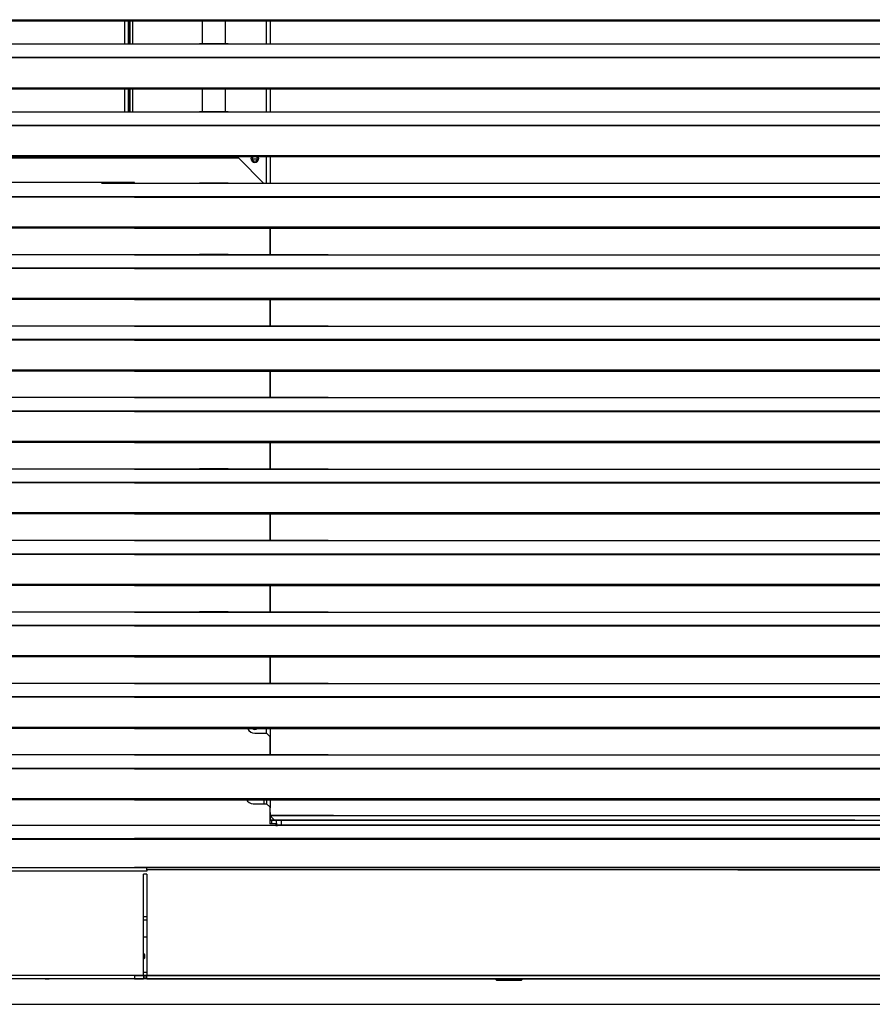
# Model space of a CAD drawing. Header units: millimetres. Extents: x 0 to 39025, y -31299 to 8400.
# Tile 115 of 256: x 15532 to 16084, y -25286 to -24649. Entities that reach past the tile are written whole.
import ezdxf

# ---------------------------------------------------------------- set-up
doc = ezdxf.new("R2010")
doc.units = ezdxf.units.MM
doc.layers.add('SREDNJICE_IN_TOCKE', color=252, linetype='Continuous')

# ---------------------------------------------------------------- blocks, each defined once
blk = doc.blocks.new('*U59')
at = {"lineweight": 25}
for points in [[(7.21, 637.03), (7.21, 637.03), (1142.79, 637.03), (1142.79, 637.03)], [(7.21, 636.38), (7.21, 636.38), (1142.79, 636.38), (1142.79, 636.38)], [(178.2, 636.38), (178.2, 636.38), (178.2, 621.43), (178.2, 621.43)], [(180.5, 636.38), (180.5, 636.38), (180.5, 621.43), (180.5, 621.43)], [(181.3, 621.43), (181.3, 621.43), (181.3, 636.38), (181.3, 636.38)], [(181.5, 636.38), (181.5, 636.38), (181.5, 621.43), (181.5, 621.43)], [(183.3, 636.38), (183.3, 636.38), (183.3, 621.43), (183.3, 621.43)], [(228.5, 636.38), (228.5, 636.38), (228.5, 621.5), (228.5, 621.5)], [(243.5, 621.5), (243.5, 621.5), (243.5, 636.38), (243.5, 636.38)], [(270, 621.43), (270, 621.43), (270, 636.38), (270, 636.38)], [(272.5, 636.38), (272.5, 636.38), (272.5, 621.43), (272.5, 621.43)], [(42, 621.43), (42, 621.43), (225, 621.43), (225, 621.43)], [(225, 621.43), (225, 621.43), (247, 621.43), (247, 621.43)], [(245.31, 621.5), (245.31, 621.5), (226.65, 621.5), (226.65, 621.5)], [(247, 621.43), (247, 621.43), (818, 621.43), (818, 621.43)], [(16.21, 612.71), (16.21, 612.71), (1133.33, 612.71), (1133.33, 612.71)], [(16.21, 612.49), (16.21, 612.49), (1133.33, 612.49), (1133.33, 612.49)], [(7.21, 593.07), (7.21, 593.07), (1142.79, 593.07), (1142.79, 593.07)], [(7.21, 592.41), (7.21, 592.41), (1142.79, 592.41), (1142.79, 592.41)], [(178.2, 592.41), (178.2, 592.41), (178.2, 577.45), (178.2, 577.45)], [(180.5, 592.41), (180.5, 592.41), (180.5, 577.45), (180.5, 577.45)], [(181.3, 577.45), (181.3, 577.45), (181.3, 592.41), (181.3, 592.41)], [(181.5, 592.41), (181.5, 592.41), (181.5, 577.45), (181.5, 577.45)], [(183.3, 592.41), (183.3, 592.41), (183.3, 577.45), (183.3, 577.45)], [(228.5, 592.41), (228.5, 592.41), (228.5, 577.53), (228.5, 577.53)], [(243.5, 577.53), (243.5, 577.53), (243.5, 592.41), (243.5, 592.41)], [(270, 577.45), (270, 577.45), (270, 592.41), (270, 592.41)], [(272.5, 592.41), (272.5, 592.41), (272.5, 577.45), (272.5, 577.45)], [(42, 577.45), (42, 577.45), (225, 577.45), (225, 577.45)], [(225, 577.45), (225, 577.45), (247, 577.45), (247, 577.45)], [(245.31, 577.53), (245.31, 577.53), (226.65, 577.53), (226.65, 577.53)], [(247, 577.45), (247, 577.45), (818, 577.45), (818, 577.45)], [(16.21, 568.74), (16.21, 568.74), (1133.33, 568.74), (1133.33, 568.74)], [(16.21, 568.52), (16.21, 568.52), (1133.33, 568.52), (1133.33, 568.52)], [(7.21, 549.09), (7.21, 549.09), (1142.79, 549.09), (1142.79, 549.09)], [(7.21, 548.44), (7.21, 548.44), (1142.79, 548.44), (1142.79, 548.44)], [(160.5, 548.44), (160.5, 548.44), (160.5, 547.35), (160.5, 547.35)], [(161.5, 548.44), (161.5, 548.44), (161.5, 547.35), (161.5, 547.35)], [(270, 531.21), (270, 531.21), (270, 548.44), (270, 548.44)], [(272.5, 548.44), (272.5, 548.44), (272.5, 531.21), (272.5, 531.21)], [(252.12, 547.35), (252.12, 547.35), (19.96, 547.35), (19.96, 547.35)], [(252.12, 547.35), (252.12, 547.35), (268.17, 531.21), (268.17, 531.21)], [(264.14, 546.79), (264.14, 546.79), (260.86, 546.79), (260.86, 546.79)], [(184.7, 531.77), (184.7, 531.77), (24.12, 531.77), (24.12, 531.77)], [(163, 531.77), (163, 531.77), (163.5, 531.26), (163.5, 531.26)], [(163.5, 531.26), (163.5, 531.26), (184.7, 531.26), (184.7, 531.26)], [(184.7, 531.21), (184.7, 531.21), (184.7, 531.77), (184.7, 531.77)], [(184.7, 531.21), (184.7, 531.21), (225, 531.21), (225, 531.21)], [(225, 531.21), (225, 531.21), (247, 531.21), (247, 531.21)], [(245.31, 531.29), (245.31, 531.29), (226.65, 531.29), (226.65, 531.29)], [(247, 531.21), (247, 531.21), (818, 531.21), (818, 531.21)], [(965.3, 522.5), (965.3, 522.5), (16.67, 522.5), (16.67, 522.5)], [(184.7, 522.5), (184.7, 522.5), (1133.33, 522.5), (1133.33, 522.5)], [(965.3, 522.28), (965.3, 522.28), (16.67, 522.28), (16.67, 522.28)], [(184.7, 522.28), (184.7, 522.28), (1133.33, 522.28), (1133.33, 522.28)], [(965.3, 502.85), (965.3, 502.85), (7.21, 502.85), (7.21, 502.85)], [(965.3, 502.2), (965.3, 502.2), (7.21, 502.2), (7.21, 502.2)], [(184.7, 502.85), (184.7, 502.85), (1142.79, 502.85), (1142.79, 502.85)], [(184.7, 502.2), (184.7, 502.2), (1142.79, 502.2), (1142.79, 502.2)], [(272.11, 502.2), (272.11, 502.2), (272.11, 484.97), (272.11, 484.97)], [(272.5, 502.2), (272.5, 502.2), (272.5, 484.97), (272.5, 484.97)], [(310, 484.97), (310, 484.97), (42, 484.97), (42, 484.97)], [(184.7, 484.97), (184.7, 484.97), (225, 484.97), (225, 484.97)], [(225, 484.97), (225, 484.97), (247, 484.97), (247, 484.97)], [(245.31, 485.06), (245.31, 485.06), (226.65, 485.06), (226.65, 485.06)], [(247, 484.97), (247, 484.97), (818, 484.97), (818, 484.97)], [(965.3, 476.27), (965.3, 476.27), (16.67, 476.27), (16.67, 476.27)], [(965.3, 476.05), (965.3, 476.05), (16.67, 476.05), (16.67, 476.05)], [(184.7, 476.27), (184.7, 476.27), (1133.33, 476.27), (1133.33, 476.27)], [(184.7, 476.05), (184.7, 476.05), (1133.33, 476.05), (1133.33, 476.05)], [(965.3, 456.62), (965.3, 456.62), (7.21, 456.62), (7.21, 456.62)], [(965.3, 455.96), (965.3, 455.96), (7.21, 455.96), (7.21, 455.96)], [(184.7, 456.62), (184.7, 456.62), (1142.79, 456.62), (1142.79, 456.62)], [(184.7, 455.96), (184.7, 455.96), (184.7, 456.62), (184.7, 456.62)], [(184.7, 455.96), (184.7, 455.96), (1142.79, 455.96), (1142.79, 455.96)], [(272.11, 455.96), (272.11, 455.96), (272.11, 438.74), (272.11, 438.74)], [(272.5, 455.96), (272.5, 455.96), (272.5, 438.74), (272.5, 438.74)], [(310, 438.74), (310, 438.74), (42, 438.74), (42, 438.74)], [(184.7, 438.74), (184.7, 438.74), (225, 438.74), (225, 438.74)], [(225, 438.74), (225, 438.74), (247, 438.74), (247, 438.74)], [(245.31, 438.82), (245.31, 438.82), (226.65, 438.82), (226.65, 438.82)], [(247, 438.74), (247, 438.74), (818, 438.74), (818, 438.74)], [(965.3, 430.04), (965.3, 430.04), (16.67, 430.04), (16.67, 430.04)], [(965.3, 429.81), (965.3, 429.81), (16.67, 429.81), (16.67, 429.81)], [(184.7, 430.04), (184.7, 430.04), (1133.33, 430.04), (1133.33, 430.04)], [(184.7, 429.81), (184.7, 429.81), (1133.33, 429.81), (1133.33, 429.81)], [(965.3, 410.38), (965.3, 410.38), (7.21, 410.38), (7.21, 410.38)], [(965.3, 409.73), (965.3, 409.73), (7.21, 409.73), (7.21, 409.73)], [(184.7, 410.38), (184.7, 410.38), (1142.79, 410.38), (1142.79, 410.38)], [(184.7, 409.73), (184.7, 409.73), (1142.79, 409.73), (1142.79, 409.73)], [(272.11, 409.73), (272.11, 409.73), (272.11, 392.51), (272.11, 392.51)], [(272.5, 409.73), (272.5, 409.73), (272.5, 392.51), (272.5, 392.51)], [(310, 392.51), (310, 392.51), (42, 392.51), (42, 392.51)], [(184.7, 392.51), (184.7, 392.51), (225, 392.51), (225, 392.51)], [(225, 392.51), (225, 392.51), (247, 392.51), (247, 392.51)], [(245.31, 392.58), (245.31, 392.58), (226.65, 392.58), (226.65, 392.58)], [(247, 392.51), (247, 392.51), (818, 392.51), (818, 392.51)], [(965.3, 383.8), (965.3, 383.8), (16.67, 383.8), (16.67, 383.8)], [(965.3, 383.58), (965.3, 383.58), (16.67, 383.58), (16.67, 383.58)], [(184.7, 383.8), (184.7, 383.8), (1133.33, 383.8), (1133.33, 383.8)], [(184.7, 383.58), (184.7, 383.58), (1133.33, 383.58), (1133.33, 383.58)], [(965.3, 364.15), (965.3, 364.15), (7.21, 364.15), (7.21, 364.15)], [(965.3, 363.49), (965.3, 363.49), (7.21, 363.49), (7.21, 363.49)], [(184.7, 364.15), (184.7, 364.15), (1142.79, 364.15), (1142.79, 364.15)], [(184.7, 363.49), (184.7, 363.49), (1142.79, 363.49), (1142.79, 363.49)], [(272.11, 363.49), (272.11, 363.49), (272.11, 346.27), (272.11, 346.27)], [(272.5, 363.49), (272.5, 363.49), (272.5, 346.27), (272.5, 346.27)], [(310, 346.27), (310, 346.27), (42, 346.27), (42, 346.27)], [(184.7, 346.27), (184.7, 346.27), (225, 346.27), (225, 346.27)], [(225, 346.27), (225, 346.27), (247, 346.27), (247, 346.27)], [(245.31, 346.35), (245.31, 346.35), (226.65, 346.35), (226.65, 346.35)], [(247, 346.27), (247, 346.27), (818, 346.27), (818, 346.27)], [(965.3, 337.56), (965.3, 337.56), (16.67, 337.56), (16.67, 337.56)], [(965.3, 337.34), (965.3, 337.34), (16.67, 337.34), (16.67, 337.34)], [(184.7, 337.56), (184.7, 337.56), (1133.33, 337.56), (1133.33, 337.56)], [(184.7, 337.34), (184.7, 337.34), (1133.33, 337.34), (1133.33, 337.34)], [(965.3, 317.91), (965.3, 317.91), (7.21, 317.91), (7.21, 317.91)], [(965.3, 317.26), (965.3, 317.26), (7.21, 317.26), (7.21, 317.26)], [(184.7, 317.91), (184.7, 317.91), (1142.79, 317.91), (1142.79, 317.91)], [(184.7, 317.26), (184.7, 317.26), (1142.79, 317.26), (1142.79, 317.26)], [(272.11, 317.26), (272.11, 317.26), (272.11, 300.04), (272.11, 300.04)], [(272.5, 317.26), (272.5, 317.26), (272.5, 300.04), (272.5, 300.04)], [(310, 300.04), (310, 300.04), (42, 300.04), (42, 300.04)], [(184.7, 300.04), (184.7, 300.04), (225, 300.04), (225, 300.04)], [(225, 300.04), (225, 300.04), (247, 300.04), (247, 300.04)], [(245.31, 300.12), (245.31, 300.12), (226.65, 300.12), (226.65, 300.12)], [(247, 300.04), (247, 300.04), (818, 300.04), (818, 300.04)], [(965.3, 291.32), (965.3, 291.32), (16.67, 291.32), (16.67, 291.32)], [(965.3, 291.1), (965.3, 291.1), (16.67, 291.1), (16.67, 291.1)], [(184.7, 291.32), (184.7, 291.32), (1133.33, 291.32), (1133.33, 291.32)], [(184.7, 291.1), (184.7, 291.1), (1133.33, 291.1), (1133.33, 291.1)], [(965.3, 271.68), (965.3, 271.68), (7.21, 271.68), (7.21, 271.68)], [(965.3, 271.02), (965.3, 271.02), (7.21, 271.02), (7.21, 271.02)], [(184.7, 271.68), (184.7, 271.68), (1142.79, 271.68), (1142.79, 271.68)], [(184.7, 271.02), (184.7, 271.02), (1142.79, 271.02), (1142.79, 271.02)], [(272.11, 271.02), (272.11, 271.02), (272.11, 253.8), (272.11, 253.8)], [(272.5, 271.02), (272.5, 271.02), (272.5, 253.8), (272.5, 253.8)], [(310, 253.8), (310, 253.8), (42, 253.8), (42, 253.8)], [(184.7, 253.8), (184.7, 253.8), (225, 253.8), (225, 253.8)], [(225, 253.8), (225, 253.8), (247, 253.8), (247, 253.8)], [(245.31, 253.88), (245.31, 253.88), (226.65, 253.88), (226.65, 253.88)], [(247, 253.8), (247, 253.8), (818, 253.8), (818, 253.8)], [(965.3, 245.09), (965.3, 245.09), (16.67, 245.09), (16.67, 245.09)], [(965.3, 244.87), (965.3, 244.87), (16.67, 244.87), (16.67, 244.87)], [(184.7, 245.09), (184.7, 245.09), (1133.33, 245.09), (1133.33, 245.09)], [(184.7, 244.87), (184.7, 244.87), (1133.33, 244.87), (1133.33, 244.87)], [(965.3, 225.44), (965.3, 225.44), (7.21, 225.44), (7.21, 225.44)], [(965.3, 224.79), (965.3, 224.79), (7.21, 224.79), (7.21, 224.79)], [(184.7, 225.44), (184.7, 225.44), (1142.79, 225.44), (1142.79, 225.44)], [(184.7, 224.79), (184.7, 224.79), (1142.79, 224.79), (1142.79, 224.79)], [(272.11, 224.79), (272.11, 224.79), (272.11, 207.56), (272.11, 207.56)], [(272.5, 224.79), (272.5, 224.79), (272.5, 207.56), (272.5, 207.56)], [(310, 207.56), (310, 207.56), (42, 207.56), (42, 207.56)], [(184.7, 207.56), (184.7, 207.56), (225, 207.56), (225, 207.56)], [(225, 207.56), (225, 207.56), (247, 207.56), (247, 207.56)], [(245.31, 207.64), (245.31, 207.64), (226.65, 207.64), (226.65, 207.64)], [(247, 207.56), (247, 207.56), (818, 207.56), (818, 207.56)], [(965.3, 198.86), (965.3, 198.86), (16.67, 198.86), (16.67, 198.86)], [(965.3, 198.64), (965.3, 198.64), (16.67, 198.64), (16.67, 198.64)], [(184.7, 198.86), (184.7, 198.86), (1133.33, 198.86), (1133.33, 198.86)], [(184.7, 198.64), (184.7, 198.64), (1133.33, 198.64), (1133.33, 198.64)], [(965.3, 179.2), (965.3, 179.2), (7.21, 179.2), (7.21, 179.2)], [(965.3, 178.55), (965.3, 178.55), (7.21, 178.55), (7.21, 178.55)], [(184.7, 179.2), (184.7, 179.2), (1142.79, 179.2), (1142.79, 179.2)], [(184.7, 178.55), (184.7, 178.55), (1142.79, 178.55), (1142.79, 178.55)], [(270, 175.35), (270, 175.35), (270, 178.55), (270, 178.55)], [(272.5, 178.55), (272.5, 178.55), (272.5, 161.33), (272.5, 161.33)], [(262.5, 175.35), (262.5, 175.35), (270.12, 175.35), (270.12, 175.35)], [(272.11, 173.34), (272.11, 173.34), (270.12, 175.35), (270.12, 175.35)], [(272.11, 173.34), (272.11, 173.34), (272.11, 161.33), (272.11, 161.33)], [(310, 161.33), (310, 161.33), (42, 161.33), (42, 161.33)], [(184.7, 161.33), (184.7, 161.33), (225, 161.33), (225, 161.33)], [(225, 161.33), (225, 161.33), (247, 161.33), (247, 161.33)], [(245.31, 161.41), (245.31, 161.41), (226.65, 161.41), (226.65, 161.41)], [(247, 161.33), (247, 161.33), (818, 161.33), (818, 161.33)], [(965.3, 152.62), (965.3, 152.62), (16.67, 152.62), (16.67, 152.62)], [(965.3, 152.4), (965.3, 152.4), (16.67, 152.4), (16.67, 152.4)], [(184.7, 152.62), (184.7, 152.62), (1133.33, 152.62), (1133.33, 152.62)], [(184.7, 152.4), (184.7, 152.4), (1133.33, 152.4), (1133.33, 152.4)], [(965.3, 132.97), (965.3, 132.97), (7.21, 132.97), (7.21, 132.97)], [(965.3, 132.31), (965.3, 132.31), (7.21, 132.31), (7.21, 132.31)], [(184.7, 132.97), (184.7, 132.97), (1142.79, 132.97), (1142.79, 132.97)], [(184.7, 132.31), (184.7, 132.31), (1142.79, 132.31), (1142.79, 132.31)], [(261.5, 129.73), (261.5, 129.73), (270.12, 129.73), (270.12, 129.73)], [(268.5, 129.73), (268.5, 129.73), (268.5, 132.31), (268.5, 132.31)], [(270, 132.31), (270, 132.31), (270, 129.73), (270, 129.73)], [(272.11, 127.71), (272.11, 127.71), (270.12, 129.73), (270.12, 129.73)], [(272.11, 127.71), (272.11, 127.71), (272.11, 117.61), (272.11, 117.61)], [(272.5, 132.31), (272.5, 132.31), (272.5, 127.11), (272.5, 127.11)], [(272.11, 124.1), (272.11, 124.1), (272.5, 124.1), (272.5, 124.1)], [(272.5, 122.08), (272.5, 122.08), (272.11, 122.08), (272.11, 122.08)], [(313.5, 122.08), (313.5, 122.08), (297.02, 122.08), (272.11, 122.08)], [(272.5, 124.1), (272.5, 124.1), (272.5, 127.11), (272.5, 127.11)], [(272.5, 124.1), (272.5, 124.1), (272.5, 122.08), (272.5, 122.08)], [(272.5, 122.08), (272.5, 122.08), (272.5, 119.07), (272.5, 119.07)], [(272.5, 122.08), (272.5, 122.08), (821.5, 122.08), (821.5, 122.08)], [(273.28, 121.07), (273.28, 121.07), (272.5, 121.07), (272.5, 121.07)], [(273.28, 121), (273.28, 121), (273.28, 122.08), (273.28, 122.08)], [(57.51, 116), (57.51, 116), (872.89, 116), (872.89, 116)], [(57.51, 115.9), (57.51, 115.9), (872.89, 115.9), (872.89, 115.9)], [(272.11, 119.09), (296.98, 119.09), (313.5, 119.09), (313.5, 119.09)], [(272.11, 119.07), (272.11, 119.07), (273.5, 119.07), (273.5, 119.07)], [(313.5, 119.07), (313.5, 119.07), (297.02, 119.07), (272.11, 119.07)], [(276.11, 116.66), (276.11, 116.66), (272.11, 116.66), (272.11, 116.66)], [(650.87, 119.09), (650.87, 119.09), (272.5, 119.09), (272.5, 119.09)], [(273.28, 121), (273.28, 121), (275.17, 119.09), (275.17, 119.09)], [(273.59, 116.66), (273.59, 116.66), (273.5, 119.07), (273.5, 119.07)], [(276.11, 116.66), (276.11, 116.66), (276.11, 115.59), (276.11, 115.59)], [(276.11, 115.59), (276.11, 115.59), (277.11, 115.59), (277.11, 115.59)], [(276.63, 115.59), (276.63, 115.59), (276.51, 119.07), (276.51, 119.07)], [(1092.49, 116), (1092.49, 116), (277.11, 116), (277.11, 116)], [(277.11, 115.59), (277.11, 115.59), (277.11, 115.9), (277.11, 115.9)], [(1092.49, 115.9), (1092.49, 115.9), (277.11, 115.9), (277.11, 115.9)], [(279.51, 119.07), (279.51, 119.07), (821.5, 119.07), (821.5, 119.07)], [(279.51, 119.07), (279.51, 119.07), (279.61, 116), (279.61, 116)], [(359.02, 119.07), (359.02, 119.07), (359.02, 119.08), (359.02, 119.08)], [(359.02, 119.07), (359.02, 119.07), (359.02, 119.08), (359.02, 119.08)], [(359.34, 119.07), (359.34, 119.07), (359.02, 119.08), (359.02, 119.08)], [(650.87, 119.09), (650.87, 119.09), (651.24, 119.07), (651.24, 119.07)], [(650.87, 119.07), (650.87, 119.07), (650.87, 119.09), (650.87, 119.09)], [(15.57, 106.93), (15.57, 106.93), (965.3, 106.93), (965.3, 106.93)], [(15.61, 107.2), (15.61, 107.2), (965.3, 107.2), (965.3, 107.2)], [(1134.39, 107.2), (1134.39, 107.2), (184.7, 107.2), (184.7, 107.2)], [(1134.43, 106.93), (1134.43, 106.93), (184.7, 106.93), (184.7, 106.93)], [(6.66, 88.54), (6.66, 88.54), (957.49, 88.54), (957.49, 88.54)], [(192.51, 86.18), (192.51, 86.18), (51.71, 86.18), (51.71, 86.18)], [(192.51, 88.54), (192.51, 88.54), (184.7, 88.54), (184.7, 88.54)], [(192.51, 84.17), (192.51, 84.17), (190.51, 84.17), (190.51, 84.17)], [(190.51, 18.56), (190.51, 18.56), (190.51, 84.17), (190.51, 84.17)], [(1143.34, 88.54), (1143.34, 88.54), (192.51, 88.54), (192.51, 88.54)], [(192.51, 86.9), (192.51, 86.9), (192.51, 86.18), (192.51, 86.18)], [(1143.48, 86.9), (1143.48, 86.9), (192.51, 86.9), (192.51, 86.9)], [(192.51, 84.17), (192.51, 84.17), (192.51, 18.56), (192.51, 18.56)], [(575, 86.9), (778.01, 86.9), (957.49, 86.9), (957.49, 86.9)], [(190.51, 56.75), (190.51, 56.75), (192.51, 56.75), (192.51, 56.75)], [(190.51, 54.74), (190.51, 54.74), (192.51, 54.74), (192.51, 54.74)], [(190.51, 43.68), (190.51, 43.68), (192.51, 43.68), (192.51, 43.68)], [(192.51, 20.56), (192.51, 20.56), (190.51, 20.56), (190.51, 20.56)], [(957.49, 16.54), (957.49, 16.54), (6.52, 16.54), (6.52, 16.54)], [(957.49, 18.56), (957.49, 18.56), (253.93, 18.56), (54.51, 18.56)], [(126.9, 16.54), (126.9, 16.54), (129.4, 16.54), (129.4, 16.54)], [(184.7, 16.54), (184.7, 16.54), (129.4, 16.54), (129.4, 16.54)], [(184.7, 18.56), (184.7, 18.56), (190.51, 18.56), (190.51, 18.56)], [(184.7, 16.54), (184.7, 16.54), (190.51, 16.54), (190.51, 16.54)], [(192.51, 17.55), (192.51, 17.55), (190.51, 17.55), (190.51, 17.55)], [(192.51, 16.54), (192.51, 16.54), (190.51, 16.54), (190.51, 16.54)], [(192.51, 18.56), (192.51, 18.56), (1143.48, 18.56), (1143.48, 18.56)], [(192.51, 16.54), (192.51, 16.54), (1143.48, 16.54), (1143.48, 16.54)], [(418, 16.54), (418, 16.54), (419, 15.54), (419, 15.54)], [(419, 15.54), (419, 15.54), (435, 15.54), (435, 15.54)], [(435, 15.54), (435, 15.54), (436, 16.54), (436, 16.54)]]:
    blk.add_open_spline(points, degree=3, dxfattribs=at)
for points, knots in [([(225, 621.43), (225, 621.43), (226.12, 621.47), (226.12, 621.47), (226.12, 621.47), (226.65, 621.47), (226.65, 621.47)], [0, 0, 0, 0, 1, 1, 1, 2, 2, 2, 2]), ([(245.31, 621.48), (245.31, 621.48), (245.84, 621.47), (245.84, 621.47), (245.84, 621.47), (247, 621.43), (247, 621.43)], [0, 0, 0, 0, 1, 1, 1, 2, 2, 2, 2]), ([(225, 577.45), (225, 577.45), (226.12, 577.5), (226.12, 577.5), (226.12, 577.5), (226.65, 577.51), (226.65, 577.51)], [0, 0, 0, 0, 1, 1, 1, 2, 2, 2, 2]), ([(245.31, 577.51), (245.31, 577.51), (245.84, 577.51), (245.84, 577.51), (245.84, 577.51), (247, 577.45), (247, 577.45)], [0, 0, 0, 0, 1, 1, 1, 2, 2, 2, 2]), ([(260.3, 548.44), (260.3, 548.44), (260.19, 548.2), (260.19, 548.2), (260.19, 548.2), (260, 547.25), (260, 547.25), (260, 547.25), (260.19, 546.28), (260.19, 546.28), (260.19, 546.28), (260.73, 545.47), (260.73, 545.47), (260.73, 545.47), (261.54, 544.92), (261.54, 544.92), (261.54, 544.92), (262.5, 544.73), (262.5, 544.73), (262.5, 544.73), (263.45, 544.92), (263.45, 544.92), (263.45, 544.92), (264.27, 545.47), (264.27, 545.47), (264.27, 545.47), (264.81, 546.28), (264.81, 546.28), (264.81, 546.28), (265, 547.25), (265, 547.25)], [0, 0, 0, 0, 1, 1, 1, 2, 2, 2, 3, 3, 3, 4, 4, 4, 5, 5, 5, 6, 6, 6, 7, 7, 7, 8, 8, 8, 9, 9, 9, 10, 10, 10, 10]), ([(261.28, 548.44), (261.28, 548.44), (260.93, 547.9), (260.93, 547.9), (260.93, 547.9), (260.8, 547.25), (260.8, 547.25), (260.8, 547.25), (260.93, 546.59), (260.93, 546.59), (260.93, 546.59), (261.3, 546.03), (261.3, 546.03), (261.3, 546.03), (261.85, 545.66), (261.85, 545.66), (261.85, 545.66), (262.5, 545.54), (262.5, 545.54), (262.5, 545.54), (263.15, 545.66), (263.15, 545.66), (263.15, 545.66), (263.7, 546.03), (263.7, 546.03), (263.7, 546.03), (264.07, 546.59), (264.07, 546.59), (264.07, 546.59), (264.2, 547.25), (264.2, 547.25)], [0, 0, 0, 0, 1, 1, 1, 2, 2, 2, 3, 3, 3, 4, 4, 4, 5, 5, 5, 6, 6, 6, 7, 7, 7, 8, 8, 8, 9, 9, 9, 10, 10, 10, 10]), ([(264.2, 547.25), (264.2, 547.25), (264.07, 547.9), (264.07, 547.9), (264.07, 547.9), (263.72, 548.44), (263.72, 548.44)], [0, 0, 0, 0, 1, 1, 1, 2, 2, 2, 2]), ([(265, 547.25), (265, 547.25), (264.81, 548.2), (264.81, 548.2), (264.81, 548.2), (264.7, 548.44), (264.7, 548.44)], [0, 0, 0, 0, 1, 1, 1, 2, 2, 2, 2]), ([(225, 531.21), (225, 531.21), (226.12, 531.26), (226.12, 531.26), (226.12, 531.26), (226.65, 531.27), (226.65, 531.27)], [0, 0, 0, 0, 1, 1, 1, 2, 2, 2, 2]), ([(245.31, 531.27), (245.31, 531.27), (245.84, 531.27), (245.84, 531.27), (245.84, 531.27), (247, 531.21), (247, 531.21)], [0, 0, 0, 0, 1, 1, 1, 2, 2, 2, 2]), ([(184.7, 522.5), (184.7, 522.5), (184.7, 522.48), (184.7, 522.48), (184.7, 522.48), (184.7, 522.46), (184.7, 522.46), (184.7, 522.46), (184.7, 522.43), (184.7, 522.43), (184.7, 522.43), (184.7, 522.41), (184.7, 522.41), (184.7, 522.41), (184.7, 522.38), (184.7, 522.38), (184.7, 522.38), (184.7, 522.35), (184.7, 522.35), (184.7, 522.35), (184.7, 522.32), (184.7, 522.32), (184.7, 522.32), (184.7, 522.28), (184.7, 522.28)], [0, 0, 0, 0, 1, 1, 1, 2, 2, 2, 3, 3, 3, 4, 4, 4, 5, 5, 5, 6, 6, 6, 7, 7, 7, 8, 8, 8, 8]), ([(225, 484.97), (225, 484.97), (226.12, 485.03), (226.12, 485.03), (226.12, 485.03), (226.65, 485.03), (226.65, 485.03)], [0, 0, 0, 0, 1, 1, 1, 2, 2, 2, 2]), ([(245.31, 485.04), (245.31, 485.04), (245.84, 485.03), (245.84, 485.03), (245.84, 485.03), (247, 484.97), (247, 484.97)], [0, 0, 0, 0, 1, 1, 1, 2, 2, 2, 2]), ([(184.7, 476.27), (184.7, 476.27), (184.7, 476.24), (184.7, 476.24), (184.7, 476.24), (184.7, 476.22), (184.7, 476.22), (184.7, 476.22), (184.7, 476.2), (184.7, 476.2), (184.7, 476.2), (184.7, 476.17), (184.7, 476.17), (184.7, 476.17), (184.7, 476.15), (184.7, 476.15), (184.7, 476.15), (184.7, 476.12), (184.7, 476.12), (184.7, 476.12), (184.7, 476.08), (184.7, 476.08), (184.7, 476.08), (184.7, 476.05), (184.7, 476.05)], [0, 0, 0, 0, 1, 1, 1, 2, 2, 2, 3, 3, 3, 4, 4, 4, 5, 5, 5, 6, 6, 6, 7, 7, 7, 8, 8, 8, 8]), ([(225, 438.74), (225, 438.74), (226.12, 438.79), (226.12, 438.79), (226.12, 438.79), (226.65, 438.8), (226.65, 438.8)], [0, 0, 0, 0, 1, 1, 1, 2, 2, 2, 2]), ([(245.31, 438.8), (245.31, 438.8), (245.84, 438.8), (245.84, 438.8), (245.84, 438.8), (247, 438.74), (247, 438.74)], [0, 0, 0, 0, 1, 1, 1, 2, 2, 2, 2]), ([(184.7, 430.04), (184.7, 430.04), (184.7, 430.01), (184.7, 430.01), (184.7, 430.01), (184.7, 429.99), (184.7, 429.99), (184.7, 429.99), (184.7, 429.96), (184.7, 429.96), (184.7, 429.96), (184.7, 429.94), (184.7, 429.94), (184.7, 429.94), (184.7, 429.91), (184.7, 429.91), (184.7, 429.91), (184.7, 429.88), (184.7, 429.88), (184.7, 429.88), (184.7, 429.84), (184.7, 429.84), (184.7, 429.84), (184.7, 429.81), (184.7, 429.81)], [0, 0, 0, 0, 1, 1, 1, 2, 2, 2, 3, 3, 3, 4, 4, 4, 5, 5, 5, 6, 6, 6, 7, 7, 7, 8, 8, 8, 8]), ([(225, 392.51), (225, 392.51), (226.12, 392.56), (226.12, 392.56), (226.12, 392.56), (226.65, 392.56), (226.65, 392.56)], [0, 0, 0, 0, 1, 1, 1, 2, 2, 2, 2]), ([(245.31, 392.56), (245.31, 392.56), (245.84, 392.56), (245.84, 392.56), (245.84, 392.56), (247, 392.51), (247, 392.51)], [0, 0, 0, 0, 1, 1, 1, 2, 2, 2, 2]), ([(225, 346.27), (225, 346.27), (226.12, 346.33), (226.12, 346.33), (226.12, 346.33), (226.65, 346.33), (226.65, 346.33)], [0, 0, 0, 0, 1, 1, 1, 2, 2, 2, 2]), ([(245.31, 346.33), (245.31, 346.33), (245.84, 346.33), (245.84, 346.33), (245.84, 346.33), (247, 346.27), (247, 346.27)], [0, 0, 0, 0, 1, 1, 1, 2, 2, 2, 2]), ([(225, 300.04), (225, 300.04), (226.12, 300.09), (226.12, 300.09), (226.12, 300.09), (226.65, 300.1), (226.65, 300.1)], [0, 0, 0, 0, 1, 1, 1, 2, 2, 2, 2]), ([(245.31, 300.1), (245.31, 300.1), (245.84, 300.09), (245.84, 300.09), (245.84, 300.09), (247, 300.04), (247, 300.04)], [0, 0, 0, 0, 1, 1, 1, 2, 2, 2, 2]), ([(225, 253.8), (225, 253.8), (226.12, 253.85), (226.12, 253.85), (226.12, 253.85), (226.65, 253.86), (226.65, 253.86)], [0, 0, 0, 0, 1, 1, 1, 2, 2, 2, 2]), ([(245.31, 253.86), (245.31, 253.86), (245.84, 253.86), (245.84, 253.86), (245.84, 253.86), (247, 253.8), (247, 253.8)], [0, 0, 0, 0, 1, 1, 1, 2, 2, 2, 2]), ([(225, 207.56), (225, 207.56), (226.12, 207.62), (226.12, 207.62), (226.12, 207.62), (226.65, 207.62), (226.65, 207.62)], [0, 0, 0, 0, 1, 1, 1, 2, 2, 2, 2]), ([(245.31, 207.63), (245.31, 207.63), (245.84, 207.62), (245.84, 207.62), (245.84, 207.62), (247, 207.56), (247, 207.56)], [0, 0, 0, 0, 1, 1, 1, 2, 2, 2, 2]), ([(257.84, 178.55), (257.84, 178.55), (257.95, 178.29), (257.95, 178.29), (257.95, 178.29), (258.72, 177.08), (258.72, 177.08), (258.72, 177.08), (259.8, 176.15), (259.8, 176.15), (259.8, 176.15), (261.09, 175.56), (261.09, 175.56), (261.09, 175.56), (262.5, 175.35), (262.5, 175.35)], [0, 0, 0, 0, 1, 1, 1, 2, 2, 2, 3, 3, 3, 4, 4, 4, 5, 5, 5, 5]), ([(260.78, 178.55), (260.78, 178.55), (261.54, 178.06), (261.54, 178.06), (261.54, 178.06), (262.5, 177.86), (262.5, 177.86), (262.5, 177.86), (263.45, 178.06), (263.45, 178.06), (263.45, 178.06), (264.22, 178.55), (264.22, 178.55)], [0, 0, 0, 0, 1, 1, 1, 2, 2, 2, 3, 3, 3, 4, 4, 4, 4]), ([(225, 161.33), (225, 161.33), (226.12, 161.38), (226.12, 161.38), (226.12, 161.38), (226.65, 161.38), (226.65, 161.38)], [0, 0, 0, 0, 1, 1, 1, 2, 2, 2, 2]), ([(245.31, 161.39), (245.31, 161.39), (245.84, 161.38), (245.84, 161.38), (245.84, 161.38), (247, 161.33), (247, 161.33)], [0, 0, 0, 0, 1, 1, 1, 2, 2, 2, 2]), ([(184.7, 152.62), (184.7, 152.62), (184.7, 152.6), (184.7, 152.6), (184.7, 152.6), (184.7, 152.58), (184.7, 152.58), (184.7, 152.58), (184.7, 152.55), (184.7, 152.55), (184.7, 152.55), (184.7, 152.53), (184.7, 152.53), (184.7, 152.53), (184.7, 152.5), (184.7, 152.5), (184.7, 152.5), (184.7, 152.47), (184.7, 152.47), (184.7, 152.47), (184.7, 152.43), (184.7, 152.43), (184.7, 152.43), (184.7, 152.4), (184.7, 152.4)], [0, 0, 0, 0, 1, 1, 1, 2, 2, 2, 3, 3, 3, 4, 4, 4, 5, 5, 5, 6, 6, 6, 7, 7, 7, 8, 8, 8, 8]), ([(257.13, 132.31), (257.13, 132.31), (257.72, 131.46), (257.72, 131.46), (257.72, 131.46), (258.8, 130.52), (258.8, 130.52), (258.8, 130.52), (260.09, 129.93), (260.09, 129.93), (260.09, 129.93), (261.5, 129.73), (261.5, 129.73)], [0, 0, 0, 0, 1, 1, 1, 2, 2, 2, 3, 3, 3, 4, 4, 4, 4]), ([(272.11, 127.11), (272.11, 127.11), (272.31, 127.11), (272.31, 127.11), (272.31, 127.11), (272.45, 127.11), (272.45, 127.11), (272.45, 127.11), (272.5, 127.11), (272.5, 127.11)], [0, 0, 0, 0, 1, 1, 1, 2, 2, 2, 3, 3, 3, 3]), ([(272.11, 117.61), (272.11, 117.61), (272.11, 117.46), (272.11, 117.46), (272.11, 117.46), (272.11, 117.31), (272.11, 117.31), (272.11, 117.31), (272.11, 117.16), (272.11, 117.16), (272.11, 117.16), (272.11, 117.02), (272.11, 117.02), (272.11, 117.02), (272.11, 116.9), (272.11, 116.9), (272.11, 116.9), (272.11, 116.81), (272.11, 116.81), (272.11, 116.81), (272.11, 116.72), (272.11, 116.72), (272.11, 116.72), (272.11, 116.66), (272.11, 116.66)], [0, 0, 0, 0, 1, 1, 1, 2, 2, 2, 3, 3, 3, 4, 4, 4, 5, 5, 5, 6, 6, 6, 7, 7, 7, 8, 8, 8, 8]), ([(273.5, 119.07), (273.5, 119.07), (274.22, 119.07), (274.22, 119.07), (274.22, 119.07), (274.91, 119.07), (274.91, 119.07), (274.91, 119.07), (275.53, 119.07), (275.53, 119.07), (275.53, 119.07), (276.07, 119.07), (276.07, 119.07), (276.07, 119.07), (276.51, 119.07), (276.51, 119.07)], [0, 0, 0, 0, 1, 1, 1, 2, 2, 2, 3, 3, 3, 4, 4, 4, 5, 5, 5, 5]), ([(276.51, 119.07), (276.51, 119.07), (276.94, 119.07), (276.94, 119.07), (276.94, 119.07), (277.47, 119.07), (277.47, 119.07), (277.47, 119.07), (278.1, 119.07), (278.1, 119.07), (278.1, 119.07), (278.79, 119.07), (278.79, 119.07), (278.79, 119.07), (279.51, 119.07), (279.51, 119.07)], [0, 0, 0, 0, 1, 1, 1, 2, 2, 2, 3, 3, 3, 4, 4, 4, 5, 5, 5, 5]), ([(277.11, 115.9), (277.11, 115.9), (277.11, 116), (277.11, 116), (277.11, 116), (277.11, 116), (277.11, 116)], [0, 0, 0, 0, 1, 1, 1, 2, 2, 2, 2]), ([(192.51, 86.9), (192.51, 86.9), (192.51, 87.14), (192.51, 87.14), (192.51, 87.14), (192.51, 87.37), (192.51, 87.37), (192.51, 87.37), (192.51, 87.6), (192.51, 87.6), (192.51, 87.6), (192.51, 87.82), (192.51, 87.82), (192.51, 87.82), (192.51, 88.03), (192.51, 88.03), (192.51, 88.03), (192.51, 88.22), (192.51, 88.22), (192.51, 88.22), (192.51, 88.39), (192.51, 88.39), (192.51, 88.39), (192.51, 88.54), (192.51, 88.54)], [0, 0, 0, 0, 1, 1, 1, 2, 2, 2, 3, 3, 3, 4, 4, 4, 5, 5, 5, 6, 6, 6, 7, 7, 7, 8, 8, 8, 8]), ([(191.4, 31.12), (191.4, 31.12), (191.21, 32.08), (191.21, 32.08), (191.21, 32.08), (190.67, 32.9), (190.67, 32.9), (190.67, 32.9), (190.51, 33.04), (190.51, 33.04)], [0, 0, 0, 0, 1, 1, 1, 2, 2, 2, 3, 3, 3, 3]), ([(190.51, 30.43), (190.51, 30.43), (190.51, 30.44), (190.51, 30.44), (190.51, 30.44), (190.65, 31.12), (190.65, 31.12), (190.65, 31.12), (190.51, 31.79), (190.51, 31.79), (190.51, 31.79), (190.51, 31.8), (190.51, 31.8)], [0, 0, 0, 0, 1, 1, 1, 2, 2, 2, 3, 3, 3, 4, 4, 4, 4]), ([(190.51, 29.19), (190.51, 29.19), (190.67, 29.34), (190.67, 29.34), (190.67, 29.34), (191.21, 30.16), (191.21, 30.16), (191.21, 30.16), (191.4, 31.12), (191.4, 31.12)], [0, 0, 0, 0, 1, 1, 1, 2, 2, 2, 3, 3, 3, 3]), ([(184.7, 18.56), (184.7, 18.56), (184.7, 18.16), (184.7, 18.16), (184.7, 18.16), (184.7, 17.78), (184.7, 17.78), (184.7, 17.78), (184.7, 17.44), (184.7, 17.44), (184.7, 17.44), (184.7, 17.13), (184.7, 17.13), (184.7, 17.13), (184.7, 16.88), (184.7, 16.88), (184.7, 16.88), (184.7, 16.7), (184.7, 16.7), (184.7, 16.7), (184.7, 16.59), (184.7, 16.59), (184.7, 16.59), (184.7, 16.54), (184.7, 16.54)], [0, 0, 0, 0, 1, 1, 1, 2, 2, 2, 3, 3, 3, 4, 4, 4, 5, 5, 5, 6, 6, 6, 7, 7, 7, 8, 8, 8, 8]), ([(190.51, 18.56), (190.51, 18.56), (190.51, 18.16), (190.51, 18.16), (190.51, 18.16), (190.51, 17.78), (190.51, 17.78), (190.51, 17.78), (190.51, 17.44), (190.51, 17.44), (190.51, 17.44), (190.51, 17.13), (190.51, 17.13), (190.51, 17.13), (190.51, 16.88), (190.51, 16.88), (190.51, 16.88), (190.51, 16.7), (190.51, 16.7), (190.51, 16.7), (190.51, 16.59), (190.51, 16.59), (190.51, 16.59), (190.51, 16.54), (190.51, 16.54)], [0, 0, 0, 0, 1, 1, 1, 2, 2, 2, 3, 3, 3, 4, 4, 4, 5, 5, 5, 6, 6, 6, 7, 7, 7, 8, 8, 8, 8]), ([(192.51, 16.54), (192.51, 16.54), (192.51, 16.59), (192.51, 16.59), (192.51, 16.59), (192.51, 16.7), (192.51, 16.7), (192.51, 16.7), (192.51, 16.88), (192.51, 16.88), (192.51, 16.88), (192.51, 17.13), (192.51, 17.13), (192.51, 17.13), (192.51, 17.44), (192.51, 17.44), (192.51, 17.44), (192.51, 17.78), (192.51, 17.78), (192.51, 17.78), (192.51, 18.16), (192.51, 18.16), (192.51, 18.16), (192.51, 18.56), (192.51, 18.56)], [0, 0, 0, 0, 1, 1, 1, 2, 2, 2, 3, 3, 3, 4, 4, 4, 5, 5, 5, 6, 6, 6, 7, 7, 7, 8, 8, 8, 8]), ([(228.81, 16.54), (228.81, 16.54), (228.84, 16.54), (228.84, 16.54), (228.84, 16.54), (230.34, 16.54), (230.34, 16.54), (230.34, 16.54), (232.11, 16.54), (232.11, 16.54), (232.11, 16.54), (234.08, 16.54), (234.08, 16.54), (234.08, 16.54), (236.22, 16.54), (236.22, 16.54), (236.22, 16.54), (238.47, 16.53), (238.47, 16.53), (238.47, 16.53), (240.78, 16.53), (240.78, 16.53)], [0, 0, 0, 0, 1, 1, 1, 2, 2, 2, 3, 3, 3, 4, 4, 4, 5, 5, 5, 6, 6, 6, 7, 7, 7, 7]), ([(240.78, 16.53), (240.78, 16.53), (243.09, 16.53), (243.09, 16.53), (243.09, 16.53), (245.34, 16.53), (245.34, 16.53), (245.34, 16.53), (247.47, 16.53), (247.47, 16.53), (247.47, 16.53), (249.45, 16.53), (249.45, 16.53), (249.45, 16.53), (251.21, 16.53), (251.21, 16.53), (251.21, 16.53), (252.71, 16.53), (252.71, 16.53), (252.71, 16.53), (253.92, 16.53), (253.92, 16.53), (253.92, 16.53), (254.8, 16.53), (254.8, 16.53), (254.8, 16.53), (255.35, 16.54), (255.35, 16.54), (255.35, 16.54), (255.52, 16.54), (255.52, 16.54)], [0, 0, 0, 0, 1, 1, 1, 2, 2, 2, 3, 3, 3, 4, 4, 4, 5, 5, 5, 6, 6, 6, 7, 7, 7, 8, 8, 8, 9, 9, 9, 10, 10, 10, 10])]:
    blk.add_open_spline(points, degree=3, knots=knots, dxfattribs=at)

msp = doc.modelspace()

# ---------------------------------------------------------------- hatches: boundary and pattern name
at = {"layer": 'SREDNJICE_IN_TOCKE'}
h = msp.add_hatch(color=256, dxfattribs=at)
h.dxf.hatch_style = 1
edge = h.paths.add_edge_path()
edge.add_line((17875.2, -23142.87), (15121.98, -23142.87))
edge.add_line((15121.98, -23142.87), (15121.98, -24030.86))
edge.add_line((15121.98, -24030.86), (15421.96, -24030.86))
edge.add_spline(control_points=[(15423.01, -24030.85), (15423.01, -24030.85), (15709.98, -24030.85), (15996.96, -24030.85)], knot_values=[0.5, 0.5, 0.5, 0.5, 1, 1, 1, 1], degree=3, periodic=0)
edge.add_spline(control_points=[(15423.01, -24030.87), (15423.01, -24030.87), (15423.01, -24030.85), (15423.01, -24030.85)], knot_values=[0.00001, 0.00001, 0.00001, 0.00001, 0.99999, 0.99999, 0.99999, 0.99999], degree=3, periodic=0)
edge.add_spline(control_points=[(15423.01, -24030.85), (15423.01, -24030.85), (15709.98, -24030.85), (15996.96, -24030.85)], knot_values=[0.5, 0.5, 0.5, 0.5, 1, 1, 1, 1], degree=3, periodic=0)
edge.add_spline(control_points=[(15996.96, -24030.85), (16283.93, -24030.85), (16570.91, -24030.85), (16570.91, -24030.85)], knot_values=[0, 0, 0, 0, 0.5, 0.5, 0.5, 0.5], degree=3, periodic=0)
edge.add_spline(control_points=[(16571.96, -24031.93), (16571.96, -24031.93), (16571.96, -24033.87), (16571.96, -24035.81)], knot_values=[0.5, 0.5, 0.5, 0.5, 1, 1, 1, 1], degree=3, periodic=0)
edge.add_spline(control_points=[(16571.96, -24035.81), (16571.96, -24037.75), (16571.96, -24039.69), (16571.96, -24039.69)], knot_values=[0, 0, 0, 0, 0.5, 0.5, 0.5, 0.5], degree=3, periodic=0)
edge.add_line((16571.96, -24043.47), (17571.96, -25286.44))
edge.add_line((17571.96, -25286.44), (17875.2, -25286.44))
edge.add_line((17875.2, -25286.44), (17875.2, -23142.87))

# ---------------------------------------------------------------- linework, layer by layer
msp.add_lwpolyline([(15121.98, -25286.44), (17875.2, -25286.44), (17875.2, -23142.87), (15121.98, -23142.87)], close=True, dxfattribs=at)

# ---------------------------------------------------------------- block references
at = {"color": 1}
msp.add_blockref('*U59', (15421.96, -25286.44), dxfattribs=at)

doc.saveas('drawing.dxf')
